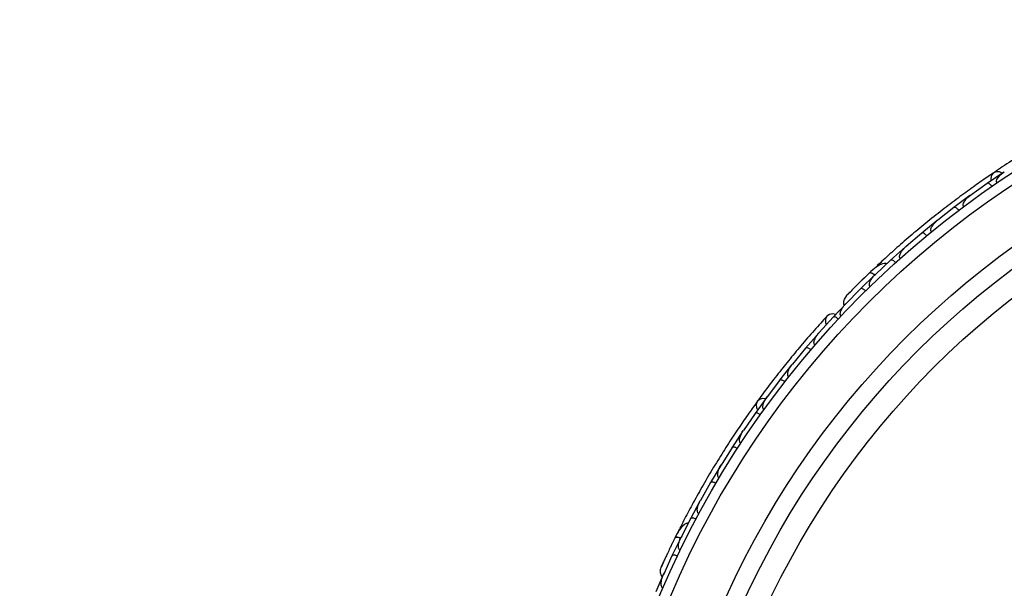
# Model space of a CAD drawing. Header units: millimetres. Extents: x 65 to 121, y 64 to 185.
# Tile 41 of 175: x 92.02 to 96.83, y 85.24 to 88.02. Entities that reach past the tile are written whole.
import ezdxf

# ---------------------------------------------------------------- set-up
doc = ezdxf.new("R2010")
doc.units = ezdxf.units.MM
doc.styles.add('SLDTEXTSTYLE0', font='TXT', dxfattribs={"width": 0.75})
doc.dimstyles.new('SLDDIMSTYLE2', dxfattribs={"dimtxt": 3.5, "dimasz": 3.302, "dimexe": 0, "dimexo": 0.0625, "dimgap": 0.875, "dimtad": 1, "dimlfac": 20, "dimrnd": 1e-09, "dimzin": 12, "dimdsep": 46, "dimtxsty": 'SLDTEXTSTYLE0', "dimsah": 1, "dimcen": 0.09, "dimadec": 0, "dimazin": 3, "dimtfac": 1, "dimtofl": 0, "dimtmove": 0, "dimatfit": 3, "dimfxl": 0, "dimfrac": 2, "dimtolj": 1, "dimtzin": 12, "dimarcsym": 0})

# ---------------------------------------------------------------- blocks, each defined once
blk = doc.blocks.new('_D_2')
at = {"color": 7, "linetype": 'Continuous', "lineweight": 18}
for p, q in [((85.6378, 104.0135), (117.2944, 104.0135)), ((116.2944, 104.0135), (116.2944, 64.0135)), ((85.6378, 64.0135), (117.2944, 64.0135))]:
    blk.add_line(p, q, dxfattribs=at)
for points in [[(116.2944, 104.0135), (115.7864, 100.7115), (116.8024, 100.7115)], [(116.2944, 64.0135), (116.8024, 67.3155), (115.7864, 67.3155)]]:
    blk.add_solid(points, dxfattribs=at)
at = {"color": 7, "linetype": 'Continuous', "lineweight": 18, "insert": (111.7827, 78.2428), "char_height": 3.5, "attachment_point": 1, "rotation": 90, "style": 'SLDTEXTSTYLE0'}
blk.add_mtext('800', dxfattribs=at)

msp = doc.modelspace()

# ---------------------------------------------------------------- linework, layer by layer
at = {"color": 7, "linetype": 'Continuous', "lineweight": 25}
for p, q in [((96.83162, 87.27449), (96.75078, 87.2197)), ((96.75082, 87.21963), (96.66887, 87.1611)), ((96.66641, 87.15979), (96.5881, 87.10156)), ((96.67503, 87.16549), (96.66898, 87.1612)), ((96.58814, 87.10149), (96.50882, 87.03942)), ((96.50641, 87.038), (96.43063, 86.97633)), ((96.51456, 87.04392), (96.50885, 87.03947)), ((96.43067, 86.97627), (96.35394, 86.9106)), ((96.35163, 86.90911), (96.2784, 86.84398)), ((96.35921, 86.91511), (96.3539, 86.9106)), ((96.27845, 86.84392), (96.20442, 86.77472)), ((96.21093, 86.81541), (96.17897, 86.78529)), ((96.20212, 86.77307), (96.13147, 86.70444)), ((96.20903, 86.77903), (96.20434, 86.77467)), ((96.13152, 86.70438), (96.06019, 86.63154)), ((96.06557, 86.63782), (95.9976, 86.5659)), ((96.06413, 86.63557), (96.06007, 86.63145)), ((95.99765, 86.56583), (95.92951, 86.49017)), ((95.92735, 86.48833), (95.86294, 86.41397)), ((95.93419, 86.49536), (95.92972, 86.49043)), ((95.86299, 86.41391), (95.79862, 86.33576)), ((95.79656, 86.33384), (95.73576, 86.25708)), ((95.80334, 86.34149), (95.79878, 86.33599)), ((95.73582, 86.25702), (95.67516, 86.17642)), ((95.67319, 86.17443), (95.61597, 86.09529)), ((95.67972, 86.18249), (95.67527, 86.17661)), ((95.61602, 86.09524), (95.55904, 86.0122)), ((95.55717, 86.01013), (95.5035, 85.92863)), ((95.56332, 86.01844), (95.55911, 86.01233)), ((95.50356, 85.92858), (95.45026, 85.84312)), ((95.44848, 85.84096), (95.39836, 85.7571)), ((95.45412, 85.84931), (95.45027, 85.84318)), ((95.39842, 85.75705), (95.34877, 85.6691)), ((95.34712, 85.66691), (95.30058, 85.58067)), ((95.35218, 85.67514), (95.34874, 85.66909)), ((95.30064, 85.58062), (95.25475, 85.49027)), ((95.24695, 85.53074), (95.22722, 85.4915)), ((95.25315, 85.48794), (95.21023, 85.39928)), ((95.25761, 85.4959), (95.25469, 85.4902)), ((95.2103, 85.39925), (95.16818, 85.3064)), ((95.1711, 85.31414), (95.13182, 85.22331)), ((95.17051, 85.31153), (95.16811, 85.30627))]:
    msp.add_line(p, q, dxfattribs=at)
at = {"color": 7, "linetype": 'Continuous', "lineweight": 25, "flags": 128}
for points in [[(96.82426, 87.26974), (96.81054, 87.27575), (96.79466, 87.27661), (96.78106, 87.27078), (96.7717, 87.25911), (96.76794, 87.24328), (96.7687, 87.23233)], [(96.13886, 86.74693), (96.13912, 86.74716), (96.13937, 86.74737)], [(96.00938, 86.57885), (95.99578, 86.58145), (95.9798, 86.57895), (95.96754, 86.57029), (95.96082, 86.55675), (95.96062, 86.54034), (95.96407, 86.52922)], [(95.6679, 86.16744), (95.65295, 86.16839), (95.63773, 86.16377), (95.62695, 86.15364), (95.62215, 86.13947), (95.62403, 86.12331), (95.62849, 86.11329)], [(95.20264, 85.44174), (95.20281, 85.44204), (95.20298, 85.44232)]]:
    msp.add_lwpolyline(points, dxfattribs=at)
at = {"color": 1, "linetype": 'Continuous', "lineweight": 25, "flags": 128}
for points in [[(96.20165, 86.77225), (96.19904, 86.77411), (96.19241, 86.77825), (96.18641, 86.78112), (96.18127, 86.78261), (96.1772, 86.78266), (96.17435, 86.78126)], [(95.25299, 85.48701), (95.2499, 85.48786), (95.24225, 85.48949), (95.23563, 85.49013), (95.2303, 85.48977), (95.22646, 85.48842), (95.22426, 85.48613)]]:
    msp.add_lwpolyline(points, dxfattribs=at)
at = {"color": 7, "linetype": 'Continuous', "lineweight": 25}
for radius in [4.575, 4.525, 4.275, 4.188, 4.075]:
    msp.add_circle((99.37181, 83.43957), radius, dxfattribs=at)
for centre, start, end in [((96.22975, 86.79841), 83.56571, 129.04547), ((95.27045, 85.5212), 103.56571, 149.04547)]:
    msp.add_arc(centre, 0.02567, start, end, dxfattribs=at)
for points, knots in [([(97.24457, 87.54633), (97.21729, 87.53202), (97.16541, 87.5048), (97.07884, 87.45653), (96.99585, 87.40802), (96.91171, 87.35635), (96.84258, 87.31225), (96.79953, 87.28308), (96.78705, 87.27462)], [0, 0, 0, 0, 0.21805555, 0.41472016, 0.59120361, 0.74898753, 0.9272426, 1, 1, 1, 1]), ([(96.78239, 87.27174), (96.76336, 87.25877), (96.72535, 87.23287), (96.65546, 87.18319), (96.57981, 87.12714), (96.50053, 87.06583), (96.42108, 87.00143), (96.34482, 86.93686), (96.27364, 86.87396), (96.23347, 86.83677), (96.21337, 86.81816)], [0, 0, 0, 0, 0.1251424, 0.2497929, 0.374676, 0.4998622, 0.6249666, 0.7502587, 0.8750633, 1, 1, 1, 1]), ([(96.79841, 87.22219), (96.7981, 87.22268), (96.79712, 87.22421), (96.79622, 87.22747), (96.79641, 87.23479), (96.80045, 87.24349), (96.81196, 87.25951), (96.82401, 87.26956), (96.83401, 87.27618), (96.83408, 87.27622)], [0, 0, 0, 0, 0.02335, 0.0734618, 0.134698, 0.325553, 0.4727956, 0.9964114, 1, 1, 1, 1]), ([(96.77364, 87.20522), (96.77271, 87.2065), (96.77026, 87.20986), (96.76574, 87.2146), (96.76034, 87.21874), (96.75525, 87.22088), (96.75228, 87.22066), (96.75101, 87.21996), (96.75079, 87.21981), (96.75076, 87.21979)], [0, 0, 0, 0, 0.11581192, 0.30583711, 0.50117443, 0.72571967, 0.95043997, 0.99349487, 1, 1, 1, 1]), ([(96.63553, 87.10609), (96.63534, 87.10635), (96.63469, 87.10722), (96.63359, 87.10946), (96.63291, 87.11319), (96.63358, 87.12), (96.63703, 87.12812), (96.64751, 87.14403), (96.65901, 87.15451), (96.66869, 87.16155), (96.66875, 87.16159)], [0, 0, 0, 0, 0.0130732, 0.044023, 0.1002245, 0.1663566, 0.3297208, 0.4739231, 0.9964125, 1, 1, 1, 1]), ([(96.61154, 87.08807), (96.61141, 87.08825), (96.60969, 87.09048), (96.60606, 87.09455), (96.6006, 87.09913), (96.59516, 87.10216), (96.59087, 87.10292), (96.58879, 87.10218), (96.58807, 87.10164), (96.58805, 87.10162)], [0, 0, 0, 0, 0.01674193, 0.20707182, 0.39855042, 0.59933539, 0.83103755, 0.9934948, 1, 1, 1, 1]), ([(96.47786, 86.98296), (96.47781, 86.98302), (96.477, 86.98398), (96.47564, 86.98641), (96.47477, 86.99138), (96.47621, 87.0009), (96.48297, 87.01353), (96.49438, 87.02748), (96.50363, 87.03589), (96.50858, 87.03983), (96.50864, 87.03988)], [0, 0, 0, 0, 0.0028352, 0.050977, 0.1103366, 0.2078119, 0.4531845, 0.7216401, 0.9964148, 1, 1, 1, 1]), ([(96.45461, 86.96385), (96.45446, 86.96402), (96.45265, 86.96618), (96.44885, 86.97008), (96.4432, 86.97442), (96.43762, 86.97721), (96.43331, 86.97779), (96.43126, 86.97696), (96.43057, 86.97639), (96.43055, 86.97637)], [0, 0, 0, 0, 0.01665195, 0.20702847, 0.39855075, 0.59935968, 0.83102403, 0.99349163, 1, 1, 1, 1]), ([(96.32542, 86.85279), (96.32482, 86.85355), (96.32351, 86.85521), (96.32226, 86.85907), (96.32212, 86.86568), (96.32667, 86.88038), (96.33808, 86.89606), (96.34918, 86.90709), (96.3537, 86.91103), (96.35376, 86.91108)], [0, 0, 0, 0, 0.0388574, 0.084812, 0.162938, 0.3126958, 0.7369051, 0.9964149, 1, 1, 1, 1]), ([(96.30286, 86.83253), (96.30177, 86.83367), (96.2989, 86.83668), (96.2938, 86.84079), (96.28791, 86.84419), (96.2826, 86.84566), (96.27968, 86.84506), (96.27851, 86.8442), (96.27832, 86.84402), (96.27829, 86.844)], [0, 0, 0, 0, 0.11561, 0.3057804, 0.5012224, 0.7256982, 0.9503445, 0.9934853, 1, 1, 1, 1]), ([(96.26055, 86.82698), (96.25842, 86.82753), (96.25139, 86.82937), (96.23341, 86.82634), (96.20667, 86.81176), (96.18534, 86.79162), (96.17432, 86.78123)], [0, 0, 0, 0, 0.0722062, 0.2380923, 0.6065513, 1, 1, 1, 1]), ([(96.17669, 86.78349), (96.16977, 86.77686), (96.15596, 86.76361), (96.13476, 86.74295), (96.11457, 86.72304), (96.09641, 86.7049), (96.08112, 86.68947), (96.06975, 86.6779), (96.0625, 86.67047), (96.06165, 86.66957), (96.06123, 86.66913)], [0, 0, 0, 0, 0.1253341, 0.2502351, 0.3757048, 0.5015073, 0.6270811, 0.7524027, 0.8783335, 1, 1, 1, 1]), ([(96.15152, 86.75923), (96.15145, 86.75916), (96.14717, 86.75507), (96.14297, 86.75096), (96.13885, 86.74692)], [0, 0, 0, 0, 0.0174037, 1, 1, 1, 1]), ([(96.20121, 86.77073), (96.2008, 86.77107), (96.19637, 86.77486), (96.1886, 86.77942), (96.17961, 86.78307), (96.17568, 86.78246), (96.17444, 86.78134), (96.17435, 86.78126)], [0, 0, 0, 0, 0.0316493, 0.3464731, 0.6613851, 0.9762941, 1, 1, 1, 1]), ([(96.17826, 86.71552), (96.1778, 86.71602), (96.17659, 86.71735), (96.1751, 86.72057), (96.17432, 86.72642), (96.17679, 86.73922), (96.18677, 86.7565), (96.19781, 86.76909), (96.20409, 86.77507), (96.20415, 86.77512)], [0, 0, 0, 0, 0.0273886, 0.0721385, 0.1418849, 0.2690946, 0.6203421, 0.9964192, 1, 1, 1, 1]), ([(96.15636, 86.69403), (96.15523, 86.69512), (96.15223, 86.698), (96.14695, 86.70189), (96.14092, 86.70503), (96.13556, 86.70627), (96.13267, 86.70555), (96.13155, 86.70464), (96.13136, 86.70446), (96.13134, 86.70444)], [0, 0, 0, 0, 0.1153787, 0.305714, 0.5012752, 0.7256734, 0.9502371, 0.9934744, 1, 1, 1, 1]), ([(96.06129, 86.6692), (96.05874, 86.66586), (96.05375, 86.65932), (96.04966, 86.64791), (96.04849, 86.63687), (96.04871, 86.62817), (96.05058, 86.62378), (96.05112, 86.62252)], [0, 0, 0, 0, 0.25091, 0.490928, 0.714443, 0.9181712, 1, 1, 1, 1]), ([(96.08094, 86.68931), (96.07568, 86.68396), (96.06516, 86.67327), (96.06262, 86.67061), (96.06135, 86.66927)], [0, 0, 0, 0, 0.49978944, 1, 1, 1, 1]), ([(96.03645, 86.57103), (96.03616, 86.57131), (96.03507, 86.57236), (96.03342, 86.57502), (96.03215, 86.58021), (96.03307, 86.59131), (96.03916, 86.60497), (96.04885, 86.61958), (96.05598, 86.62788), (96.05982, 86.63186), (96.05988, 86.63192)], [0, 0, 0, 0, 0.0165279, 0.0607653, 0.1238722, 0.2334997, 0.5249132, 0.7588895, 0.9964268, 1, 1, 1, 1]), ([(95.96827, 86.5711), (95.94753, 86.54833), (95.90808, 86.505), (95.84324, 86.43004), (95.78185, 86.35607), (95.72045, 86.27873), (95.67058, 86.21365), (95.6401, 86.17151), (95.63126, 86.1593)], [0, 0, 0, 0, 0.2180556, 0.4147202, 0.5912036, 0.7489875, 0.9272426, 1, 1, 1, 1]), ([(96.02303, 86.55667), (96.02186, 86.55771), (96.01874, 86.56046), (96.01331, 86.56413), (96.00716, 86.56702), (96.00174, 86.56804), (95.9989, 86.5672), (95.99781, 86.56625), (95.99763, 86.56606), (95.99761, 86.56603)], [0, 0, 0, 0, 0.11527981, 0.30568055, 0.50128983, 0.72566094, 0.95019556, 0.99347013, 1, 1, 1, 1]), ([(95.9086, 86.42902), (95.90782, 86.42979), (95.90681, 86.43078), (95.90533, 86.4333), (95.90379, 86.43811), (95.90425, 86.44583), (95.90806, 86.45962), (95.91651, 86.47482), (95.92524, 86.48607), (95.92928, 86.49063), (95.92933, 86.49069)], [0, 0, 0, 0, 0.0439924, 0.0565425, 0.1182118, 0.2485839, 0.3779124, 0.7339208, 0.9964229, 1, 1, 1, 1]), ([(95.88878, 86.40589), (95.8886, 86.40604), (95.88645, 86.40785), (95.88204, 86.41103), (95.87572, 86.41434), (95.86975, 86.41613), (95.86541, 86.41596), (95.86354, 86.41479), (95.86296, 86.41412), (95.86294, 86.41409)], [0, 0, 0, 0, 0.0163611, 0.206885, 0.3985455, 0.5994314, 0.8309806, 0.9934816, 1, 1, 1, 1]), ([(95.78055, 86.27391), (95.77992, 86.27445), (95.7787, 86.27551), (95.777, 86.27813), (95.77533, 86.28318), (95.77548, 86.29062), (95.77861, 86.3044), (95.78632, 86.31987), (95.79456, 86.33151), (95.79836, 86.33619), (95.79841, 86.33626)], [0, 0, 0, 0, 0.0336188, 0.0647198, 0.1259403, 0.2511281, 0.3754616, 0.735616, 0.9964191, 1, 1, 1, 1]), ([(95.76193, 86.25015), (95.76066, 86.25109), (95.75731, 86.25356), (95.75157, 86.25672), (95.74518, 86.25905), (95.73969, 86.25957), (95.73692, 86.25847), (95.73592, 86.25742), (95.73576, 86.25721), (95.73574, 86.25718)], [0, 0, 0, 0, 0.1157169, 0.3058088, 0.5011944, 0.7257089, 0.9503963, 0.9934905, 1, 1, 1, 1]), ([(95.65987, 86.11392), (95.65942, 86.11427), (95.65797, 86.11537), (95.65601, 86.11813), (95.65369, 86.12507), (95.6545, 86.13463), (95.65984, 86.15362), (95.66773, 86.16718), (95.67486, 86.17682), (95.67491, 86.17689)], [0, 0, 0, 0, 0.02335, 0.0734618, 0.134698, 0.325553, 0.4727956, 0.9964114, 1, 1, 1, 1]), ([(95.62787, 86.155), (95.61442, 86.1363), (95.58757, 86.09896), (95.53888, 86.02838), (95.48697, 85.94983), (95.43343, 85.8651), (95.3808, 85.77742), (95.33122, 85.69065), (95.28585, 85.60721), (95.26082, 85.55851), (95.2483, 85.53415)], [0, 0, 0, 0, 0.1251424, 0.2497929, 0.374676, 0.4998622, 0.6249666, 0.7502587, 0.8750633, 1, 1, 1, 1]), ([(95.6424, 86.0895), (95.64109, 86.09038), (95.63763, 86.0927), (95.63176, 86.09561), (95.62528, 86.09765), (95.61977, 86.09793), (95.61704, 86.0967), (95.61609, 86.09561), (95.61594, 86.09539), (95.61592, 86.09537)], [0, 0, 0, 0, 0.1158119, 0.3058371, 0.5011744, 0.7257197, 0.95044, 0.9934949, 1, 1, 1, 1]), ([(95.54652, 85.94911), (95.54625, 85.94929), (95.54535, 85.94989), (95.54355, 85.95161), (95.54163, 85.95488), (95.53993, 85.96151), (95.5404, 85.97032), (95.5448, 85.98886), (95.55203, 86.00264), (95.55871, 86.01256), (95.55876, 86.01263)], [0, 0, 0, 0, 0.0130732, 0.044023, 0.1002245, 0.1663566, 0.3297208, 0.4739231, 0.9964125, 1, 1, 1, 1]), ([(95.53015, 85.92397), (95.52996, 85.92409), (95.52758, 85.92561), (95.52278, 85.92819), (95.51609, 85.93062), (95.50993, 85.9316), (95.50564, 85.93086), (95.50394, 85.92945), (95.50345, 85.9287), (95.50343, 85.92867)], [0, 0, 0, 0, 0.0167419, 0.2070718, 0.3985504, 0.5993354, 0.8310375, 0.9934948, 1, 1, 1, 1]), ([(95.44047, 85.77948), (95.44041, 85.77952), (95.43932, 85.78014), (95.4372, 85.78196), (95.43469, 85.78633), (95.43279, 85.79577), (95.43482, 85.80995), (95.44077, 85.82696), (95.44658, 85.83803), (95.44989, 85.84343), (95.44993, 85.8435)], [0, 0, 0, 0, 0.0028352, 0.050977, 0.1103366, 0.2078119, 0.4531845, 0.7216401, 0.9964148, 1, 1, 1, 1]), ([(95.42516, 85.75357), (95.42496, 85.75368), (95.42253, 85.75509), (95.41762, 85.75746), (95.41082, 85.7596), (95.40463, 85.76031), (95.40038, 85.75939), (95.39874, 85.7579), (95.39829, 85.75714), (95.39827, 85.75711)], [0, 0, 0, 0, 0.01665195, 0.20702847, 0.39855075, 0.59935968, 0.83102403, 0.99349163, 1, 1, 1, 1]), ([(95.34174, 85.60502), (95.34092, 85.60553), (95.33913, 85.60664), (95.33663, 85.60984), (95.33424, 85.61601), (95.33348, 85.63138), (95.33884, 85.65001), (95.34551, 85.66418), (95.34841, 85.66942), (95.34845, 85.66949)], [0, 0, 0, 0, 0.0388574, 0.084812, 0.162938, 0.3126958, 0.7369051, 0.9964149, 1, 1, 1, 1]), ([(95.28962, 85.55858), (95.28742, 85.55837), (95.28019, 85.55769), (95.26434, 85.54869), (95.24419, 85.52585), (95.23103, 85.49963), (95.22424, 85.4861)], [0, 0, 0, 0, 0.0722062, 0.2380923, 0.6065513, 1, 1, 1, 1]), ([(95.32748, 85.57826), (95.32607, 85.57896), (95.32234, 85.58082), (95.31614, 85.58293), (95.30944, 85.58411), (95.30395, 85.58368), (95.30141, 85.58211), (95.30061, 85.5809), (95.30049, 85.58067), (95.30047, 85.58064)], [0, 0, 0, 0, 0.11561, 0.3057804, 0.5012224, 0.7256982, 0.9503445, 0.9934853, 1, 1, 1, 1]), ([(95.22569, 85.48903), (95.22146, 85.48043), (95.21301, 85.46327), (95.20016, 85.4366), (95.188, 85.41098), (95.17713, 85.38772), (95.16804, 85.368), (95.16132, 85.35323), (95.15705, 85.34377), (95.15655, 85.34263), (95.15631, 85.34207)], [0, 0, 0, 0, 0.12533411, 0.25023512, 0.37570478, 0.50150733, 0.62708115, 0.75240271, 0.87833345, 1, 1, 1, 1]), ([(95.21034, 85.45763), (95.21029, 85.45754), (95.20767, 85.45223), (95.20513, 85.44693), (95.20264, 85.44173)], [0, 0, 0, 0, 0.0174037, 1, 1, 1, 1]), ([(95.2531, 85.48543), (95.2526, 85.48561), (95.24714, 85.48765), (95.23828, 85.48928), (95.22858, 85.48963), (95.2251, 85.48771), (95.22431, 85.48624), (95.22426, 85.48613)], [0, 0, 0, 0, 0.0316493, 0.3464731, 0.6613851, 0.9762941, 1, 1, 1, 1]), ([(95.25041, 85.42569), (95.24981, 85.42601), (95.24822, 85.42684), (95.24571, 85.42936), (95.24298, 85.43459), (95.24092, 85.44746), (95.24439, 85.46712), (95.25046, 85.48273), (95.25432, 85.49049), (95.25436, 85.49056)], [0, 0, 0, 0, 0.02738856, 0.07213853, 0.14188493, 0.26909457, 0.6203421, 0.99641921, 1, 1, 1, 1]), ([(95.23718, 85.39801), (95.23575, 85.39865), (95.23194, 85.40033), (95.22566, 85.40218), (95.21892, 85.40307), (95.21345, 85.4024), (95.21099, 85.40073), (95.21024, 85.3995), (95.21013, 85.39926), (95.21011, 85.39923)], [0, 0, 0, 0, 0.1153787, 0.305714, 0.5012752, 0.7256734, 0.9502371, 0.9934744, 1, 1, 1, 1]), ([(95.16793, 85.36778), (95.16481, 85.36096), (95.15858, 85.34731), (95.15711, 85.34394), (95.15637, 85.34226)], [0, 0, 0, 0, 0.4997894, 1, 1, 1, 1]), ([(95.15634, 85.34216), (95.15508, 85.33815), (95.15263, 85.3303), (95.15269, 85.31818), (95.15536, 85.3074), (95.15855, 85.29931), (95.16181, 85.29582), (95.16275, 85.29482)], [0, 0, 0, 0, 0.25091, 0.490928, 0.714443, 0.9181712, 1, 1, 1, 1]), ([(95.16658, 85.24142), (95.1662, 85.24158), (95.16482, 85.24219), (95.16236, 85.24413), (95.15939, 85.24857), (95.15646, 85.25932), (95.15751, 85.27424), (95.16162, 85.29129), (95.16549, 85.30152), (95.16773, 85.30657), (95.16776, 85.30665)], [0, 0, 0, 0, 0.0165279, 0.0607653, 0.1238722, 0.2334997, 0.5249132, 0.7588895, 0.9964268, 1, 1, 1, 1])]:
    msp.add_open_spline(points, degree=3, knots=knots, dxfattribs=at)

# ---------------------------------------------------------------- dimensions: what is measured, and where the dimension line sits
at = {"color": 7, "linetype": 'Continuous', "lineweight": 18}
dim = msp.add_linear_dim(base=(116.29442, 64.01348), p1=(84.6378, 104.01348), p2=(84.6378, 64.01348), angle=90, dimstyle='SLDDIMSTYLE2', dxfattribs=at)
dim.commit()
dim.dimension.update_dxf_attribs({"geometry": '_D_2', "text_midpoint": (116.29442, 82.12194), "dimtype": 160})

doc.saveas('drawing.dxf')
